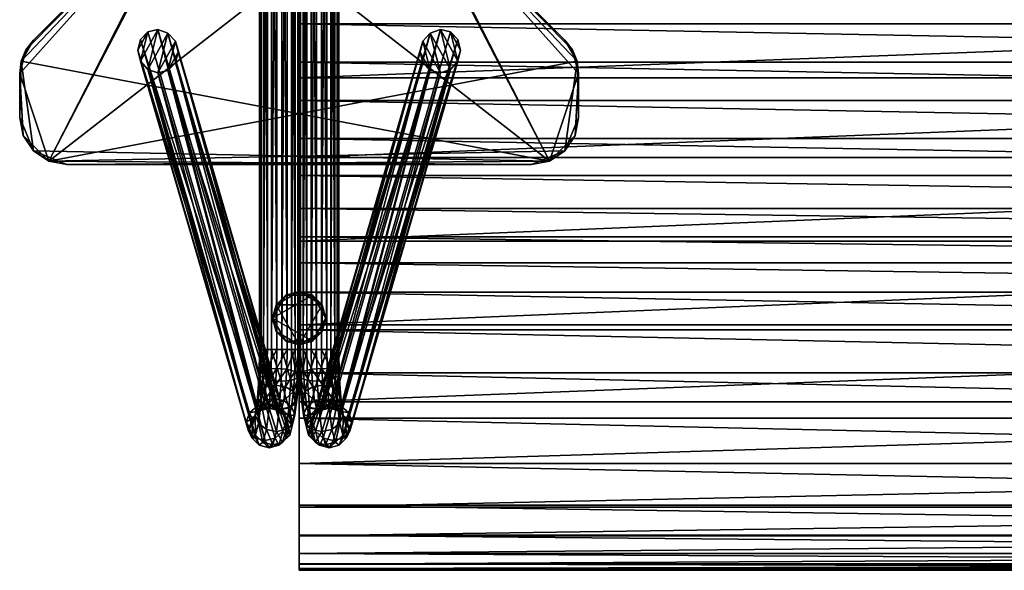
# Model space of a CAD drawing. Header units: inches. Extents: x -3.5 to 50, y -16.5 to 11.8.
# Tile 1 of 256: x -3.5 to 8.8, y -13 to -6.1. Entities that reach past the tile are written whole.
import ezdxf

# ---------------------------------------------------------------- set-up
doc = ezdxf.new("R2010")
doc.units = ezdxf.units.IN
doc.header["$MEASUREMENT"] = 0
for name, color, linetype in [('AFUCH-3-BSPT', 4, 'Continuous'), ('AFUCH-3-GDPL', 19, 'Continuous'), ('AFUCH-3-STUP', 5, 'Continuous')]:
    doc.layers.add(name, color=color, linetype=linetype)

msp = doc.modelspace()

# ---------------------------------------------------------------- meshes
at = {"layer": 'AFUCH-3-BSPT'}
mesh = msp.add_polyface(dxfattribs=at)
corners = [(-3.504, -7.283, 13.144), (-3.504, -7.283, 13.019), (-3.459, -7.509, 13.019), (-3.459, -7.509, 13.144), (-3.504, -6.732, 13.144), (-3.504, -6.732, 13.019), (-3.484, -6.579, 13.144), (-3.484, -6.579, 13.019), (-3.425, -6.437, 13.144), (-3.425, -6.437, 13.019), (-3.331, -6.315, 13.144), (-3.331, -6.315, 13.019), (-1.354, -4.338, 13.144), (-1.354, -4.338, 13.019), (-1.201, -4.073, 13.019), (-1.201, -4.073, 13.144), (-1.181, -3.92, 13.144), (-1.181, -3.92, 13.019), (-1.26, -4.215, 13.019), (-1.26, -4.215, 13.144), (-1.181, 3.92, 13.019), (-3.139, -7.829, 13.019), (1.354, -4.338, 13.019), (1.201, -4.073, 13.019), (-3.331, -7.701, 13.144), (3.139, -7.829, 13.144), (1.181, -3.92, 13.144), (1.201, 4.073, 13.144), (0, -10.191, 0.651), (-0.049, 10.191, 0.771), (-0.049, -10.191, 0.771), (-0.098, -10.191, 0.421), (-0.018, 10.191, 0.523), (-0.018, -10.191, 0.523), (-0.218, -10.191, 0.372), (-0.098, 10.191, 0.421), (-0.346, -10.191, 0.39), (-0.218, 10.191, 0.372), (-0.448, -10.191, 0.47), (-0.346, 10.191, 0.39), (-0.496, -10.191, 0.59), (-0.448, 10.191, 0.47), (-0.478, -10.191, 0.718), (-0.496, 10.191, 0.59), (-0.399, -10.191, 0.82), (-0.478, 10.191, 0.718), (-0.279, -10.191, 0.869), (-0.399, 10.191, 0.82), (-0.151, -10.191, 0.851), (-0.279, 10.191, 0.869), (-0.151, 10.191, 0.851), (-1.771, -6.182, 13.019), (-1.896, -6.681, 13.019), (-1.645, -6.225, 13.019), (-1.989, -6.577, 13.019), (-1.896, -6.212, 13.019), (-2.022, -6.44, 13.019), (-1.989, -6.307, 13.019), (-1.771, -6.724, 13.019), (-1.552, -6.329, 13.019), (-1.645, -6.694, 13.019), (-1.519, -6.466, 13.019), (-1.552, -6.6, 13.019)]
mesh.append_faces([[corners[k] for k in face] for face in [(51, 52, 53), (55, 54, 51), (58, 53, 52), (60, 59, 58)]], dxfattribs={"vtx0": -1, "vtx1": -1})
mesh.append_faces([[corners[k] for k in face] for face in [(5, 9, 13), (21, 2, 5), (21, 5, 13), (22, 21, 18), (6, 0, 24), (6, 24, 25), (12, 6, 25)]], dxfattribs={"vtx0": -1, "vtx1": -1, "vtx2": -1})
mesh.append_faces([[corners[k] for k in face] for face in [(21, 13, 18), (22, 18, 14), (22, 14, 17), (23, 17, 20), (28, 29, 30), (31, 32, 33), (34, 35, 31), (36, 37, 34), (38, 39, 36), (40, 41, 38), (42, 43, 40), (44, 45, 42), (46, 47, 44), (48, 49, 46), (30, 50, 48)]], dxfattribs={"vtx0": -1, "vtx2": -1})
mesh.append_faces([[corners[k] for k in face] for face in [(57, 56, 55), (62, 61, 60)]], dxfattribs={"vtx1": -1})
mesh.append_faces([[corners[k] for k in face] for face in [(12, 10, 6), (19, 12, 26), (15, 19, 26), (16, 15, 27), (54, 52, 51), (56, 54, 55), (59, 53, 58), (61, 59, 60)]], dxfattribs={"vtx1": -1, "vtx2": -1})
mesh.append_faces([[corners[k] for k in face] for face in [(0, 1, 2), (2, 3, 0), (0, 4, 5), (5, 1, 0), (6, 7, 5), (5, 4, 6), (6, 8, 9), (9, 7, 6), (9, 8, 10), (10, 11, 9), (10, 12, 13), (13, 11, 10), (14, 15, 16), (16, 17, 14), (14, 18, 19), (19, 15, 14), (19, 18, 13), (13, 12, 19), (20, 17, 16), (9, 11, 13), (5, 7, 9), (2, 1, 5), (6, 4, 0), (10, 8, 6)]], dxfattribs={"vtx2": -1})
mesh = msp.add_polyface(dxfattribs=at)
corners = [(-1.181, -3.92, 13.144), (-1.181, 3.92, 13.144), (-1.181, 3.92, 13.019), (-1.26, 4.215, 13.019), (-1.26, 4.215, 13.144), (-1.354, 4.338, 13.144), (-1.354, 4.338, 13.019), (-1.201, 4.073, 13.019), (-1.201, 4.073, 13.144), (-3.331, 6.315, 13.144), (-3.331, 6.315, 13.019), (-3.425, 6.437, 13.144), (-3.425, 6.437, 13.019), (-3.484, 6.579, 13.144), (-3.484, 6.579, 13.019), (-3.504, 6.732, 13.144), (-3.504, 6.732, 13.019), (-3.504, 7.283, 13.144), (-3.504, 7.283, 13.019), (-3.459, 7.509, 13.144), (-3.331, 7.701, 13.019), (3.139, 7.829, 13.019), (1.201, -4.073, 13.019), (1.181, 3.92, 13.019), (1.201, 4.073, 13.144), (1.354, 4.338, 13.144), (-3.139, 7.829, 13.144), (0, 10.191, 0.651), (-0.049, 10.191, 0.771), (0, -10.191, 0.651), (-0.018, 10.191, 0.523), (-0.018, -10.191, 0.523), (-0.098, 10.191, 0.421), (-0.098, -10.191, 0.421), (-0.218, 10.191, 0.372), (-0.218, -10.191, 0.372), (-0.346, 10.191, 0.39), (-0.346, -10.191, 0.39), (-0.448, 10.191, 0.47), (-0.448, -10.191, 0.47), (-0.496, 10.191, 0.59), (-0.496, -10.191, 0.59), (-0.478, 10.191, 0.718), (-0.478, -10.191, 0.718), (-0.399, 10.191, 0.82), (-0.399, -10.191, 0.82), (-0.279, 10.191, 0.869), (-0.279, -10.191, 0.869), (-0.151, 10.191, 0.851), (-0.151, -10.191, 0.851), (-0.049, -10.191, 0.771), (-1.771, 6.182, 13.019), (-1.989, 6.577, 13.019), (-1.896, 6.212, 13.019), (-1.896, 6.681, 13.019), (-1.645, 6.225, 13.019), (-1.771, 6.724, 13.019), (-1.552, 6.329, 13.019), (-1.645, 6.694, 13.019), (-1.519, 6.466, 13.019), (-1.552, 6.599, 13.019), (-2.022, 6.44, 13.019), (-1.989, 6.306, 13.019)]
mesh.append_faces([[corners[k] for k in face] for face in [(53, 61, 62)]], dxfattribs={"vtx0": -1})
mesh.append_faces([[corners[k] for k in face] for face in [(27, 28, 29), (30, 27, 31), (32, 30, 33), (34, 32, 35), (36, 34, 37), (38, 36, 39), (40, 38, 41), (42, 40, 43), (44, 42, 45), (46, 44, 47), (48, 46, 49), (28, 48, 50), (51, 52, 53), (55, 54, 51), (57, 56, 55), (59, 58, 57)]], dxfattribs={"vtx0": -1, "vtx1": -1})
mesh.append_faces([[corners[k] for k in face] for face in [(14, 18, 20), (14, 20, 21), (6, 14, 21), (15, 11, 5), (26, 19, 15), (26, 15, 5), (26, 4, 25)]], dxfattribs={"vtx0": -1, "vtx1": -1, "vtx2": -1})
mesh.append_faces([[corners[k] for k in face] for face in [(22, 2, 7), (23, 7, 3), (23, 3, 6), (26, 5, 4)]], dxfattribs={"vtx0": -1, "vtx2": -1})
mesh.append_faces([[corners[k] for k in face] for face in [(60, 58, 59)]], dxfattribs={"vtx1": -1})
mesh.append_faces([[corners[k] for k in face] for face in [(6, 10, 14), (1, 0, 24), (8, 1, 25), (4, 8, 25), (54, 52, 51), (56, 54, 55), (58, 56, 57), (52, 61, 53)]], dxfattribs={"vtx1": -1, "vtx2": -1})
mesh.append_faces([[corners[k] for k in face] for face in [(0, 1, 2), (3, 4, 5), (5, 6, 3), (3, 7, 8), (8, 4, 3), (8, 7, 2), (2, 1, 8), (5, 9, 10), (10, 6, 5), (11, 12, 10), (10, 9, 11), (11, 13, 14), (14, 12, 11), (14, 13, 15), (15, 16, 14), (15, 17, 18), (18, 16, 15), (18, 17, 19), (14, 16, 18), (10, 12, 14), (11, 9, 5), (15, 13, 11), (19, 17, 15)]], dxfattribs={"vtx2": -1})
mesh = msp.add_polyface(dxfattribs=at)
corners = [(0, -10.191, 0.651), (0.048, -10.191, 0.771), (0.048, 10.191, 0.771), (0.018, -10.191, 0.523), (0, 10.191, 0.651), (0.098, -10.191, 0.421), (0.018, 10.191, 0.523), (0.218, -10.191, 0.372), (0.098, 10.191, 0.421), (0.346, -10.191, 0.39), (0.218, 10.191, 0.372), (0.448, -10.191, 0.47), (0.346, 10.191, 0.39), (0.496, -10.191, 0.59), (0.448, 10.191, 0.47), (0.478, -10.191, 0.718), (0.496, 10.191, 0.59), (0.398, -10.191, 0.82), (0.478, 10.191, 0.718), (0.278, -10.191, 0.869), (0.398, 10.191, 0.82), (0.15, -10.191, 0.851), (0.278, 10.191, 0.869), (0.15, 10.191, 0.851), (1.77, -6.182, 13.019), (1.644, -6.225, 13.019), (1.896, -6.681, 13.019), (1.988, -6.577, 13.019), (1.896, -6.212, 13.019), (2.022, -6.44, 13.019), (1.988, -6.307, 13.019), (1.77, -6.724, 13.019), (1.552, -6.329, 13.019), (1.644, -6.694, 13.019), (1.518, -6.466, 13.019), (1.552, -6.6, 13.019), (1.181, 3.92, 13.144), (1.181, -3.92, 13.144), (1.181, -3.92, 13.019), (1.26, -4.215, 13.019), (1.26, -4.215, 13.144), (1.354, -4.338, 13.144), (1.354, -4.338, 13.019), (1.201, -4.073, 13.019), (1.201, -4.073, 13.144), (3.331, -6.315, 13.144), (3.331, -6.315, 13.019), (3.425, -6.437, 13.144), (3.425, -6.437, 13.019), (3.484, -6.579, 13.144), (3.484, -6.579, 13.019), (3.504, -6.732, 13.144), (3.504, -6.732, 13.019), (3.504, -7.283, 13.144), (3.504, -7.283, 13.019), (3.459, -7.509, 13.144), (3.331, -7.701, 13.019), (-3.139, -7.829, 13.019), (-1.181, -3.92, 13.019), (-1.201, 4.073, 13.019), (3.139, -7.829, 13.144), (-1.354, -4.338, 13.144), (-1.201, -4.073, 13.144), (-0.018, -10.191, 0.523), (0, 10.191, 0.651), (0, -10.191, 0.651)]
mesh.append_faces([[corners[k] for k in face] for face in [(27, 24, 26), (29, 28, 27), (32, 31, 25), (34, 33, 32)]], dxfattribs={"vtx0": -1, "vtx1": -1})
mesh.append_faces([[corners[k] for k in face] for face in [(50, 54, 56), (50, 56, 57), (42, 50, 57), (51, 47, 41), (60, 55, 51), (60, 51, 41), (61, 60, 40)]], dxfattribs={"vtx0": -1, "vtx1": -1, "vtx2": -1})
mesh.append_faces([[corners[k] for k in face] for face in [(0, 1, 2), (3, 0, 4), (5, 3, 6), (7, 5, 8), (9, 7, 10), (11, 9, 12), (13, 11, 14), (15, 13, 16), (17, 15, 18), (19, 17, 20), (21, 19, 22), (1, 21, 23), (60, 41, 40), (61, 40, 44), (61, 44, 37), (62, 37, 36), (63, 64, 65)]], dxfattribs={"vtx0": -1, "vtx2": -1})
mesh.append_faces([[corners[k] for k in face] for face in [(30, 28, 29), (35, 33, 34)]], dxfattribs={"vtx1": -1})
mesh.append_faces([[corners[k] for k in face] for face in [(24, 25, 26), (28, 24, 27), (31, 26, 25), (33, 31, 32), (42, 46, 50), (39, 42, 58), (43, 39, 58), (38, 43, 59)]], dxfattribs={"vtx1": -1, "vtx2": -1})
mesh.append_faces([[corners[k] for k in face] for face in [(36, 37, 38), (39, 40, 41), (41, 42, 39), (39, 43, 44), (44, 40, 39), (44, 43, 38), (38, 37, 44), (41, 45, 46), (46, 42, 41), (47, 48, 46), (46, 45, 47), (47, 49, 50), (50, 48, 47), (50, 49, 51), (51, 52, 50), (51, 53, 54), (54, 52, 51), (54, 53, 55), (50, 52, 54), (46, 48, 50), (47, 45, 41), (51, 49, 47), (55, 53, 51)]], dxfattribs={"vtx2": -1})
mesh = msp.add_polyface(dxfattribs=at)
corners = [(0, 10.191, 0.651), (0, -10.191, 0.651), (0.048, 10.191, 0.771), (0.018, 10.191, 0.523), (0.018, -10.191, 0.523), (0.098, 10.191, 0.421), (0.098, -10.191, 0.421), (0.218, 10.191, 0.372), (0.218, -10.191, 0.372), (0.346, 10.191, 0.39), (0.346, -10.191, 0.39), (0.448, 10.191, 0.47), (0.448, -10.191, 0.47), (0.496, 10.191, 0.59), (0.496, -10.191, 0.59), (0.478, 10.191, 0.718), (0.478, -10.191, 0.718), (0.398, 10.191, 0.82), (0.398, -10.191, 0.82), (0.278, 10.191, 0.869), (0.278, -10.191, 0.869), (0.15, 10.191, 0.851), (0.15, -10.191, 0.851), (0.048, -10.191, 0.771), (1.77, 6.182, 13.019), (1.896, 6.212, 13.019), (1.988, 6.577, 13.019), (1.896, 6.681, 13.019), (1.644, 6.225, 13.019), (1.77, 6.724, 13.019), (1.552, 6.329, 13.019), (1.644, 6.694, 13.019), (1.518, 6.466, 13.019), (1.552, 6.599, 13.019), (1.988, 6.306, 13.019), (2.022, 6.44, 13.019), (3.331, 6.315, 13.144), (1.354, 4.338, 13.144), (1.354, 4.338, 13.019), (3.331, 6.315, 13.019), (1.201, 4.073, 13.019), (1.201, 4.073, 13.144), (1.181, 3.92, 13.144), (1.181, 3.92, 13.019), (1.26, 4.215, 13.019), (1.26, 4.215, 13.144), (1.181, -3.92, 13.019), (3.504, 7.283, 13.144), (3.504, 7.283, 13.019), (3.459, 7.509, 13.019), (3.504, 6.732, 13.144), (3.504, 6.732, 13.019), (3.484, 6.579, 13.144), (3.484, 6.579, 13.019), (3.425, 6.437, 13.144), (3.425, 6.437, 13.019), (3.139, 7.829, 13.019), (-1.201, 4.073, 13.019), (-1.354, 4.338, 13.019), (-1.201, -4.073, 13.144), (-1.181, 3.92, 13.144), (3.331, 7.701, 13.144), (-3.139, 7.829, 13.144)]
mesh.append_faces([[corners[k] for k in face] for face in [(38, 55, 39)]], dxfattribs={"vtx0": -1})
mesh.append_faces([[corners[k] for k in face] for face in [(27, 24, 26), (29, 28, 27), (31, 30, 29), (26, 25, 35)]], dxfattribs={"vtx0": -1, "vtx1": -1})
mesh.append_faces([[corners[k] for k in face] for face in [(56, 49, 51), (44, 58, 56), (38, 56, 51), (38, 51, 55), (52, 47, 61), (52, 61, 62), (52, 62, 37)]], dxfattribs={"vtx0": -1, "vtx1": -1, "vtx2": -1})
mesh.append_faces([[corners[k] for k in face] for face in [(59, 42, 41), (60, 41, 45), (60, 45, 37)]], dxfattribs={"vtx0": -1, "vtx2": -1})
mesh.append_faces([[corners[k] for k in face] for face in [(33, 32, 31), (36, 54, 37)]], dxfattribs={"vtx1": -1})
mesh.append_faces([[corners[k] for k in face] for face in [(0, 1, 2), (3, 4, 0), (5, 6, 3), (7, 8, 5), (9, 10, 7), (11, 12, 9), (13, 14, 11), (15, 16, 13), (17, 18, 15), (19, 20, 17), (21, 22, 19), (2, 23, 21), (24, 25, 26), (28, 24, 27), (30, 28, 29), (32, 30, 31), (43, 46, 57), (40, 43, 58), (44, 40, 58), (38, 44, 56), (54, 52, 37)]], dxfattribs={"vtx1": -1, "vtx2": -1})
mesh.append_faces([[corners[k] for k in face] for face in [(25, 34, 35), (36, 37, 38), (38, 39, 36), (40, 41, 42), (42, 43, 40), (40, 44, 45), (45, 41, 40), (45, 44, 38), (38, 37, 45), (46, 43, 42), (47, 48, 49), (47, 50, 51), (51, 48, 47), (52, 53, 51), (51, 50, 52), (52, 54, 55), (55, 53, 52), (55, 54, 36), (36, 39, 55), (51, 53, 55), (49, 48, 51), (52, 50, 47)]], dxfattribs={"vtx2": -1})
mesh = msp.add_polyface(dxfattribs=at)
corners = [(-2.913, -7.874, 13.144), (-2.913, -7.874, 13.019), (2.913, -7.874, 13.019), (-3.139, -7.829, 13.144), (-3.139, -7.829, 13.019), (-3.331, -7.701, 13.144), (-3.331, -7.701, 13.019), (-3.459, -7.509, 13.144), (-3.459, -7.509, 13.019), (3.139, -7.829, 13.144), (-3.504, -7.283, 13.144), (0, -10.191, 0.651), (-0.006, -10.508, 0.703), (-0.018, -10.191, 0.523), (-0.054, -10.467, 0.816), (-0.049, -10.191, 0.771), (-0.156, -10.438, 0.891), (-0.151, -10.191, 0.851), (-0.283, -10.427, 0.907), (-0.279, -10.191, 0.869), (-0.404, -10.438, 0.861), (-0.399, -10.191, 0.82), (-0.484, -10.467, 0.764), (-0.478, -10.191, 0.718), (-0.503, -10.508, 0.642), (-0.496, -10.191, 0.59), (-0.455, -10.548, 0.529), (-0.448, -10.191, 0.47), (-0.354, -10.577, 0.454), (-0.346, -10.191, 0.39), (-0.226, -10.588, 0.438), (-0.218, -10.191, 0.372), (-0.106, -10.577, 0.484), (-0.098, -10.191, 0.421), (-0.025, -10.548, 0.581), (-1.771, -6.182, 13.019), (-0.528, -10.899, 1.876), (-1.896, -6.212, 13.019), (-0.403, -10.868, 1.878), (-1.645, -6.225, 13.019), (-0.28, -10.899, 1.906), (-1.552, -6.329, 13.019), (-0.194, -10.984, 1.952), (-1.519, -6.466, 13.019), (-0.166, -11.099, 2.004), (-1.552, -6.6, 13.019), (-0.205, -11.214, 2.048), (-1.645, -6.694, 13.019), (-0.301, -11.299, 2.072), (-0.426, -11.33, 2.069), (-1.989, -6.307, 13.019), (-0.623, -10.984, 1.9), (-2.022, -6.44, 13.019), (-0.663, -11.099, 1.943), (-1.989, -6.577, 13.019), (-0.635, -11.214, 1.995), (-1.896, -6.681, 13.019), (-0.549, -11.299, 2.041), (-1.771, -6.724, 13.019)]
mesh.append_faces([[corners[k] for k in face] for face in [(35, 36, 37), (39, 38, 35), (41, 40, 39), (43, 42, 41), (45, 44, 43), (47, 46, 45), (36, 50, 37)]], dxfattribs={"vtx0": -1})
mesh.append_faces([[corners[k] for k in face] for face in [(38, 36, 35), (40, 38, 39), (42, 40, 41), (44, 42, 43), (46, 44, 45), (48, 46, 47)]], dxfattribs={"vtx0": -1, "vtx1": -1})
mesh.append_faces([[corners[k] for k in face] for face in [(5, 0, 9)]], dxfattribs={"vtx0": -1, "vtx1": -1, "vtx2": -1})
mesh.append_faces([[corners[k] for k in face] for face in [(14, 12, 11), (16, 14, 15), (22, 20, 21), (24, 22, 23), (26, 24, 25), (28, 26, 27), (34, 32, 33), (12, 34, 13), (49, 48, 47)]], dxfattribs={"vtx0": -1, "vtx2": -1})
mesh.append_faces([[corners[k] for k in face] for face in [(11, 12, 13), (15, 14, 11), (17, 16, 15), (19, 18, 17), (21, 20, 19), (23, 22, 21), (25, 24, 23), (27, 26, 25), (29, 28, 27), (31, 30, 29), (33, 32, 31), (13, 34, 33), (51, 50, 36), (53, 52, 51), (55, 54, 53), (57, 56, 55), (49, 58, 57)]], dxfattribs={"vtx1": -1, "vtx2": -1})
mesh.append_faces([[corners[k] for k in face] for face in [(0, 1, 2), (3, 4, 1), (1, 0, 3), (3, 5, 6), (6, 4, 3), (5, 7, 8), (8, 6, 5), (4, 6, 8), (2, 1, 4), (5, 3, 0), (10, 7, 5), (18, 16, 17), (20, 18, 19), (30, 28, 29), (32, 30, 31), (52, 50, 51), (54, 52, 53), (56, 54, 55), (58, 56, 57), (47, 58, 49)]], dxfattribs={"vtx2": -1})
mesh = msp.add_polyface(dxfattribs=at)
corners = [(0, -10.191, 0.651), (0.018, -10.191, 0.523), (0.006, -10.508, 0.703), (0.054, -10.467, 0.816), (0.048, -10.191, 0.771), (0.155, -10.438, 0.891), (0.15, -10.191, 0.851), (0.283, -10.427, 0.907), (0.278, -10.191, 0.869), (0.403, -10.438, 0.861), (0.398, -10.191, 0.82), (0.484, -10.467, 0.764), (0.478, -10.191, 0.718), (0.503, -10.508, 0.642), (0.496, -10.191, 0.59), (0.455, -10.548, 0.529), (0.448, -10.191, 0.47), (0.354, -10.577, 0.454), (0.346, -10.191, 0.39), (0.218, -10.191, 0.372), (0.226, -10.588, 0.438), (0.105, -10.577, 0.484), (0.098, -10.191, 0.421), (0.025, -10.548, 0.581), (1.77, -6.182, 13.019), (1.896, -6.212, 13.019), (0.528, -10.899, 1.876), (0.402, -10.868, 1.878), (1.644, -6.225, 13.019), (0.28, -10.899, 1.906), (1.552, -6.329, 13.019), (0.193, -10.984, 1.952), (1.518, -6.466, 13.019), (0.166, -11.099, 2.004), (1.552, -6.6, 13.019), (0.205, -11.214, 2.048), (1.644, -6.694, 13.019), (0.3, -11.299, 2.072), (0.426, -11.33, 2.069), (1.988, -6.307, 13.019), (0.623, -10.984, 1.9), (2.022, -6.44, 13.019), (0.662, -11.099, 1.943), (1.988, -6.577, 13.019), (0.635, -11.214, 1.995), (1.896, -6.681, 13.019), (0.548, -11.299, 2.041), (1.77, -6.724, 13.019), (3.459, -7.509, 13.144), (3.459, -7.509, 13.019), (3.504, -7.283, 13.019), (3.331, -7.701, 13.144), (3.331, -7.701, 13.019), (3.139, -7.829, 13.144), (3.139, -7.829, 13.019), (2.913, -7.874, 13.144), (2.913, -7.874, 13.019), (-2.913, -7.874, 13.144), (-3.139, -7.829, 13.019)]
mesh.append_faces([[corners[k] for k in face] for face in [(7, 6, 5), (9, 8, 7), (21, 19, 20), (41, 40, 39), (43, 42, 41), (45, 44, 43), (47, 46, 45), (36, 38, 47)]], dxfattribs={"vtx0": -1})
mesh.append_faces([[corners[k] for k in face] for face in [(0, 1, 2), (4, 0, 3), (6, 4, 5), (8, 6, 7), (10, 8, 9), (12, 10, 11), (14, 12, 13), (16, 14, 15), (18, 16, 17), (19, 18, 20), (22, 19, 21), (1, 22, 23), (40, 26, 39), (42, 40, 41), (44, 42, 43), (46, 44, 45), (38, 46, 47)]], dxfattribs={"vtx0": -1, "vtx1": -1})
mesh.append_faces([[corners[k] for k in face] for face in [(52, 56, 58)]], dxfattribs={"vtx0": -1, "vtx1": -1, "vtx2": -1})
mesh.append_faces([[corners[k] for k in face] for face in [(3, 0, 2), (5, 4, 3), (11, 10, 9), (13, 12, 11), (15, 14, 13), (17, 16, 15), (23, 22, 21), (2, 1, 23), (38, 36, 37)]], dxfattribs={"vtx0": -1, "vtx2": -1})
mesh.append_faces([[corners[k] for k in face] for face in [(27, 24, 26), (29, 28, 27), (31, 30, 29), (33, 32, 31), (35, 34, 33), (37, 36, 35)]], dxfattribs={"vtx1": -1, "vtx2": -1})
mesh.append_faces([[corners[k] for k in face] for face in [(24, 25, 26), (28, 24, 27), (30, 28, 29), (32, 30, 31), (34, 32, 33), (36, 34, 35), (26, 25, 39), (48, 49, 50), (48, 51, 52), (52, 49, 48), (51, 53, 54), (54, 52, 51), (55, 56, 54), (54, 53, 55), (56, 55, 57), (52, 54, 56), (50, 49, 52), (53, 51, 48), (57, 55, 53)]], dxfattribs={"vtx2": -1})
mesh = msp.add_polyface(dxfattribs=at)
corners = [(0.402, -10.868, 1.878), (0.528, -10.899, 1.876), (0.374, -10.923, 1.647), (0.25, -10.957, 1.664), (0.28, -10.899, 1.906), (0.16, -11.048, 1.682), (0.193, -10.984, 1.952), (0.623, -10.984, 1.9), (0.498, -10.957, 1.634), (0.226, -10.588, 0.438), (0.346, -10.191, 0.39), (0.354, -10.577, 0.454), (0.22, -10.933, 1.417), (0.345, -10.9, 1.41), (0.192, -10.83, 1.19), (0.095, -10.906, 1.151), (0.07, -10.715, 0.948), (0.025, -10.791, 0.853), (0.006, -10.508, 0.703), (0.025, -10.548, 0.581), (0.318, -10.802, 1.193), (0.17, -10.659, 1.009), (0.054, -10.467, 0.816), (0.468, -10.933, 1.386), (0.44, -10.83, 1.16), (0.297, -10.638, 1.02), (0.418, -10.659, 0.978), (0.283, -10.427, 0.907), (0.403, -10.438, 0.861), (0.155, -10.438, 0.891), (0.126, -11.021, 1.405), (0.053, -11.01, 1.086), (0.046, -10.867, 0.751), (0.128, -10.923, 0.668), (0.078, -11.114, 1.013), (0.105, -10.577, 0.484), (0.249, -10.943, 0.626), (0.376, -10.923, 0.637), (0.455, -10.548, 0.529), (0.476, -10.867, 0.698), (0.521, -10.791, 0.792), (0.55, -11.01, 1.025), (0.508, -11.114, 0.961), (0.503, -10.508, 0.642), (0.5, -10.715, 0.895), (0.525, -10.906, 1.098), (0.484, -10.467, 0.764), (0.556, -11.021, 1.352)]
mesh.append_faces([[corners[k] for k in face] for face in [(3, 0, 2), (2, 1, 8), (9, 10, 11), (12, 2, 13), (14, 13, 20), (21, 20, 25), (29, 25, 27)]], dxfattribs={"vtx0": -1})
mesh.append_faces([[corners[k] for k in face] for face in [(0, 1, 2), (4, 0, 3), (6, 4, 5), (1, 7, 8), (12, 30, 3), (17, 32, 31), (32, 33, 34), (19, 35, 32), (11, 38, 37), (39, 40, 42), (38, 43, 39), (40, 44, 41), (43, 46, 40), (26, 44, 28), (45, 24, 47), (44, 26, 45)]], dxfattribs={"vtx0": -1, "vtx1": -1})
mesh.append_faces([[corners[k] for k in face] for face in [(5, 4, 3), (15, 12, 14), (17, 15, 16), (19, 17, 18), (16, 14, 21), (18, 16, 22), (22, 21, 29), (28, 44, 46), (47, 24, 23), (45, 26, 24)]], dxfattribs={"vtx0": -1, "vtx2": -1})
mesh.append_faces([[corners[k] for k in face] for face in [(23, 13, 8), (24, 20, 23), (26, 25, 24), (28, 27, 26), (35, 9, 33), (9, 11, 36)]], dxfattribs={"vtx1": -1})
mesh.append_faces([[corners[k] for k in face] for face in [(16, 15, 14), (18, 17, 16), (22, 16, 21), (15, 30, 12), (17, 31, 15), (19, 32, 17), (35, 33, 32), (38, 39, 37), (40, 41, 42), (43, 40, 39), (44, 45, 41), (46, 44, 40)]], dxfattribs={"vtx1": -1, "vtx2": -1})
mesh.append_faces([[corners[k] for k in face] for face in [(14, 12, 13), (21, 14, 20), (13, 2, 8), (20, 13, 23), (25, 20, 24), (27, 25, 26), (29, 21, 25), (12, 3, 2), (9, 36, 33), (11, 37, 36)]], dxfattribs={"vtx2": -1})
mesh = msp.add_polyface(dxfattribs=at)
corners = [(-0.403, -10.868, 1.878), (-0.374, -10.923, 1.647), (-0.528, -10.899, 1.876), (-0.25, -10.957, 1.664), (-0.28, -10.899, 1.906), (-0.16, -11.048, 1.682), (-0.194, -10.984, 1.952), (-0.499, -10.957, 1.634), (-0.623, -10.984, 1.9), (-0.22, -10.933, 1.417), (-0.345, -10.9, 1.41), (-0.192, -10.83, 1.19), (-0.095, -10.906, 1.151), (-0.07, -10.715, 0.948), (-0.025, -10.791, 0.853), (-0.006, -10.508, 0.703), (-0.025, -10.548, 0.581), (-0.319, -10.802, 1.193), (-0.17, -10.659, 1.009), (-0.054, -10.467, 0.816), (-0.468, -10.933, 1.386), (-0.44, -10.83, 1.16), (-0.297, -10.638, 1.02), (-0.418, -10.659, 0.978), (-0.283, -10.427, 0.907), (-0.404, -10.438, 0.861), (-0.156, -10.438, 0.891), (-0.126, -11.021, 1.405), (-0.054, -11.01, 1.086), (-0.046, -10.867, 0.751), (-0.078, -11.114, 1.013), (-0.128, -10.923, 0.668), (-0.106, -10.577, 0.484), (-0.226, -10.588, 0.438), (-0.249, -10.943, 0.626), (-0.354, -10.577, 0.454), (-0.376, -10.923, 0.637), (-0.455, -10.548, 0.529), (-0.476, -10.867, 0.698), (-0.521, -10.791, 0.792), (-0.508, -11.114, 0.961), (-0.55, -11.01, 1.025), (-0.503, -10.508, 0.642), (-0.5, -10.715, 0.895), (-0.525, -10.906, 1.098), (-0.484, -10.467, 0.764), (-0.556, -11.021, 1.352)]
mesh.append_faces([[corners[k] for k in face] for face in [(11, 10, 9), (18, 17, 11), (10, 7, 1), (17, 20, 10), (22, 21, 17), (24, 23, 22), (26, 22, 18), (9, 1, 3), (33, 31, 34), (35, 34, 36)]], dxfattribs={"vtx0": -1})
mesh.append_faces([[corners[k] for k in face] for face in [(13, 11, 12), (15, 13, 14), (19, 18, 13), (12, 9, 27), (14, 12, 28), (16, 14, 29), (32, 29, 31), (37, 36, 38), (39, 40, 41), (42, 38, 39), (43, 41, 44), (45, 39, 43)]], dxfattribs={"vtx0": -1, "vtx1": -1})
mesh.append_faces([[corners[k] for k in face] for face in [(5, 3, 4), (12, 11, 9), (14, 13, 12), (16, 15, 14), (13, 18, 11), (15, 19, 13), (19, 26, 18), (25, 45, 43), (46, 20, 21), (44, 21, 23)]], dxfattribs={"vtx0": -1, "vtx2": -1})
mesh.append_faces([[corners[k] for k in face] for face in [(20, 7, 10), (21, 20, 17), (23, 21, 22), (25, 23, 24), (32, 31, 33), (33, 34, 35)]], dxfattribs={"vtx1": -1})
mesh.append_faces([[corners[k] for k in face] for face in [(0, 1, 2), (4, 3, 0), (6, 5, 4), (2, 7, 8), (9, 3, 27), (14, 28, 29), (29, 30, 31), (16, 29, 32), (35, 36, 37), (38, 40, 39), (37, 38, 42), (39, 41, 43), (42, 39, 45), (23, 25, 43), (44, 46, 21), (43, 44, 23)]], dxfattribs={"vtx1": -1, "vtx2": -1})
mesh.append_faces([[corners[k] for k in face] for face in [(3, 1, 0), (1, 7, 2), (9, 10, 1), (11, 17, 10), (18, 22, 17), (26, 24, 22)]], dxfattribs={"vtx2": -1})
mesh = msp.add_polyface(dxfattribs=at)
corners = [(-0.128, -11.173, 1.694), (-0.16, -11.048, 1.682), (-0.194, -10.984, 1.952), (-0.166, -11.099, 2.004), (-0.162, -11.298, 1.698), (-0.205, -11.214, 2.048), (-0.254, -11.389, 1.693), (-0.301, -11.299, 2.072), (-0.378, -11.422, 1.68), (-0.426, -11.33, 2.069), (-0.502, -11.389, 1.663), (-0.549, -11.299, 2.041), (-0.592, -11.298, 1.646), (-0.635, -11.214, 1.995), (-0.624, -11.173, 1.633), (-0.663, -11.099, 1.943), (-0.59, -11.048, 1.629), (-0.623, -10.984, 1.9), (-0.499, -10.957, 1.634), (-0.126, -11.021, 1.405), (-0.25, -10.957, 1.664), (-0.089, -11.142, 1.377), (-0.054, -11.01, 1.086), (-0.095, -10.906, 1.151), (-0.119, -11.263, 1.341), (-0.078, -11.114, 1.013), (-0.046, -10.867, 0.751), (-0.207, -11.351, 1.306), (-0.163, -11.19, 0.952), (-0.128, -10.923, 0.668), (-0.33, -11.384, 1.283), (-0.285, -11.218, 0.918), (-0.249, -10.943, 0.626), (-0.455, -11.351, 1.276), (-0.411, -11.19, 0.921), (-0.376, -10.923, 0.637), (-0.548, -11.263, 1.288), (-0.508, -11.114, 0.961), (-0.476, -10.867, 0.698), (-0.585, -11.142, 1.316), (-0.55, -11.01, 1.025), (-0.468, -10.933, 1.386), (-0.556, -11.021, 1.352), (-0.525, -10.906, 1.098)]
mesh.append_faces([[corners[k] for k in face] for face in [(30, 6, 8), (31, 27, 30), (32, 28, 31), (33, 8, 10), (34, 30, 33), (35, 31, 34)]], dxfattribs={"vtx0": -1})
mesh.append_faces([[corners[k] for k in face] for face in [(19, 20, 1), (21, 1, 0), (22, 19, 21), (24, 0, 4), (25, 21, 24), (26, 22, 25), (27, 4, 6), (28, 24, 27), (29, 25, 28), (36, 10, 12), (37, 33, 36), (38, 34, 37), (39, 12, 14), (40, 36, 39), (42, 14, 16), (43, 39, 42), (16, 41, 42)]], dxfattribs={"vtx0": -1, "vtx1": -1})
mesh.append_faces([[corners[k] for k in face] for face in [(0, 1, 2), (4, 0, 3), (6, 4, 5), (12, 10, 11), (14, 12, 13), (16, 14, 15), (18, 16, 17), (16, 18, 41)]], dxfattribs={"vtx0": -1, "vtx2": -1})
mesh.append_faces([[corners[k] for k in face] for face in [(27, 6, 30), (28, 27, 31), (29, 28, 32), (30, 8, 33), (31, 30, 34), (32, 31, 35)]], dxfattribs={"vtx1": -1})
mesh.append_faces([[corners[k] for k in face] for face in [(3, 0, 2), (5, 4, 3), (7, 6, 5), (9, 8, 7), (11, 10, 9), (13, 12, 11), (15, 14, 13), (17, 16, 15), (19, 1, 21), (23, 19, 22), (21, 0, 24), (22, 21, 25), (24, 4, 27), (25, 24, 28), (33, 10, 36), (34, 33, 37), (35, 34, 38), (36, 12, 39), (37, 36, 40), (39, 14, 42), (40, 39, 43)]], dxfattribs={"vtx1": -1, "vtx2": -1})
mesh.append_faces([[corners[k] for k in face] for face in [(8, 6, 7), (10, 8, 9)]], dxfattribs={"vtx2": -1})
mesh = msp.add_polyface(dxfattribs=at)
corners = [(0.128, -11.173, 1.694), (0.193, -10.984, 1.952), (0.16, -11.048, 1.682), (0.166, -11.099, 2.004), (0.162, -11.298, 1.698), (0.205, -11.214, 2.048), (0.254, -11.389, 1.693), (0.3, -11.299, 2.072), (0.378, -11.422, 1.68), (0.426, -11.33, 2.069), (0.502, -11.389, 1.663), (0.548, -11.299, 2.041), (0.592, -11.298, 1.646), (0.635, -11.214, 1.995), (0.624, -11.173, 1.633), (0.662, -11.099, 1.943), (0.59, -11.048, 1.629), (0.623, -10.984, 1.9), (0.498, -10.957, 1.634), (0.126, -11.021, 1.405), (0.25, -10.957, 1.664), (0.089, -11.142, 1.377), (0.053, -11.01, 1.086), (0.095, -10.906, 1.151), (0.118, -11.263, 1.341), (0.078, -11.114, 1.013), (0.046, -10.867, 0.751), (0.206, -11.351, 1.306), (0.163, -11.19, 0.952), (0.128, -10.923, 0.668), (0.329, -11.384, 1.283), (0.285, -11.218, 0.918), (0.249, -10.943, 0.626), (0.454, -11.351, 1.276), (0.411, -11.19, 0.921), (0.376, -10.923, 0.637), (0.548, -11.263, 1.288), (0.508, -11.114, 0.961), (0.476, -10.867, 0.698), (0.585, -11.142, 1.316), (0.55, -11.01, 1.025), (0.468, -10.933, 1.386), (0.556, -11.021, 1.352), (0.525, -10.906, 1.098)]
mesh.append_faces([[corners[k] for k in face] for face in [(8, 7, 6), (10, 9, 8)]], dxfattribs={"vtx0": -1})
mesh.append_faces([[corners[k] for k in face] for face in [(3, 1, 0), (5, 3, 4), (7, 5, 6), (9, 7, 8), (11, 9, 10), (13, 11, 12), (15, 13, 14), (17, 15, 16), (19, 21, 2), (23, 22, 19), (21, 24, 0), (22, 25, 21), (24, 27, 4), (25, 28, 24), (33, 36, 10), (34, 37, 33), (35, 38, 34), (36, 39, 12), (37, 40, 36), (39, 42, 14), (40, 43, 39)]], dxfattribs={"vtx0": -1, "vtx1": -1})
mesh.append_faces([[corners[k] for k in face] for face in [(0, 1, 2), (4, 3, 0), (6, 5, 4), (12, 11, 10), (14, 13, 12), (16, 15, 14), (18, 17, 16), (16, 41, 18)]], dxfattribs={"vtx0": -1, "vtx2": -1})
mesh.append_faces([[corners[k] for k in face] for face in [(27, 30, 6), (28, 31, 27), (29, 32, 28), (30, 33, 8), (31, 34, 30), (32, 35, 31)]], dxfattribs={"vtx1": -1})
mesh.append_faces([[corners[k] for k in face] for face in [(19, 2, 20), (21, 0, 2), (22, 21, 19), (24, 4, 0), (25, 24, 21), (26, 25, 22), (27, 6, 4), (28, 27, 24), (29, 28, 25), (36, 12, 10), (37, 36, 33), (38, 37, 34), (39, 14, 12), (40, 39, 36), (42, 16, 14), (43, 42, 39), (16, 42, 41)]], dxfattribs={"vtx1": -1, "vtx2": -1})
mesh.append_faces([[corners[k] for k in face] for face in [(30, 8, 6), (31, 30, 27), (32, 31, 28), (33, 10, 8), (34, 33, 30), (35, 34, 31)]], dxfattribs={"vtx2": -1})
at = {"layer": 'AFUCH-3-GDPL'}
mesh = msp.add_polyface(dxfattribs=at)
corners = [(-0.335, -9.797, 0), (-0.29, -9.63, 0), (-0.167, -9.507, 0), (0, -9.463, 0), (0.167, -9.507, 0), (0.29, -9.63, 0), (0.335, -9.797, 0), (0.29, -9.964, 0), (0.167, -10.087, 0), (0, -10.132, 0), (-0.167, -10.087, 0), (-0.29, -9.964, 0), (-0.335, -9.797, 0.372), (-0.29, -9.964, 0.372), (-0.167, -10.087, 0.372), (0, -10.132, 0.372), (0.167, -10.087, 0.372), (0.29, -9.964, 0.372), (0.335, -9.797, 0.372), (0.29, -9.63, 0.372), (0.167, -9.507, 0.372), (0, -9.463, 0.372), (-0.167, -9.507, 0.372), (-0.29, -9.63, 0.372)]
mesh.append_faces([[corners[k] for k in face] for face in [(1, 11, 0), (12, 22, 23)]], dxfattribs={"vtx0": -1})
mesh.append_faces([[corners[k] for k in face] for face in [(5, 7, 9), (1, 3, 5), (1, 5, 9), (1, 9, 11), (16, 18, 20), (12, 14, 16), (12, 16, 20), (12, 20, 22)]], dxfattribs={"vtx0": -1, "vtx1": -1, "vtx2": -1})
mesh.append_faces([[corners[k] for k in face] for face in [(0, 12, 23), (23, 1, 0), (11, 13, 12), (12, 0, 11), (10, 14, 13), (13, 11, 10), (9, 15, 14), (14, 10, 9), (8, 16, 15), (15, 9, 8), (7, 17, 16), (16, 8, 7), (6, 18, 17), (17, 7, 6), (5, 19, 18), (18, 6, 5), (4, 20, 19), (19, 5, 4), (3, 21, 20), (20, 4, 3), (2, 22, 21), (21, 3, 2), (1, 23, 22), (22, 2, 1), (9, 10, 11), (7, 8, 9), (5, 6, 7), (3, 4, 5), (1, 2, 3), (20, 21, 22), (18, 19, 20), (16, 17, 18), (14, 15, 16), (12, 13, 14)]], dxfattribs={"vtx2": -1})
at = {"layer": 'AFUCH-3-STUP'}
mesh = msp.add_polyface(dxfattribs=at)
corners = [(0, 5.908, 13.143), (0, 5.426, 13.142), (0, 7.691, 13.172), (0, 4.94, 13.142), (0, 4.454, 13.141), (0, 3.97, 13.141), (0, 3.487, 13.141), (0, 3.005, 13.14), (0, 2.524, 13.14), (0, 2.044, 13.139), (0, 1.564, 13.139), (0, 1.084, 13.139), (0, 0.604, 13.138), (0, 0.124, 13.138), (0, -0.355, 13.137), (0, -0.835, 13.137), (0, -1.315, 13.137), (0, -1.794, 13.136), (0, -2.274, 13.136), (0, -2.754, 13.135), (0, -3.233, 13.135), (0, -3.713, 13.135), (0, -4.193, 13.134), (0, -4.673, 13.134), (0, -5.153, 13.133), (0, -5.632, 13.133), (0, 7.174, 16.144), (0, -6.112, 13.133), (0, 5.251, 16.83), (0, 5.92, 16.635), (0, 4.586, 16.963), (0, 6.807, 16.267), (0, 3.935, 17.069), (0, 3.275, 17.164), (0, 2.623, 17.229), (0, 1.971, 17.285), (0, 1.286, 17.326), (0, 0.574, 17.366), (0, -0.153, 17.395), (0, -0.891, 17.418), (0, -1.644, 17.43), (0, -2.416, 17.437), (0, -3.215, 17.44), (0, -4.051, 17.42), (0, -12.878, 15.99), (0, 6.378, 13.143), (25.22, 5.908, 13.143), (25.22, 5.426, 13.142), (25.22, 4.94, 13.142), (25.22, 4.454, 13.141), (25.22, 3.97, 13.141), (25.22, 3.487, 13.141), (25.22, 3.005, 13.14), (25.22, 2.524, 13.14), (25.22, 2.044, 13.139), (25.22, 1.564, 13.139), (25.22, 1.084, 13.139), (25.22, 0.604, 13.138), (25.22, 0.124, 13.138), (25.22, -0.355, 13.137)]
mesh.append_faces([[corners[k] for k in face] for face in [(2, 25, 26), (29, 31, 30), (31, 26, 30), (33, 30, 35), (37, 35, 39), (35, 30, 39), (30, 26, 39), (41, 39, 43), (39, 26, 44)]], dxfattribs={"vtx0": -1, "vtx1": -1, "vtx2": -1})
mesh.append_faces([[corners[k] for k in face] for face in [(28, 29, 30), (32, 30, 33), (34, 33, 35), (36, 35, 37), (38, 37, 39), (40, 39, 41), (42, 41, 43)]], dxfattribs={"vtx1": -1})
mesh.append_faces([[corners[k] for k in face] for face in [(0, 1, 2), (1, 3, 2), (3, 4, 2), (4, 5, 2), (5, 6, 2), (6, 7, 2), (7, 8, 2), (8, 9, 2), (9, 10, 2), (10, 11, 2), (11, 12, 2), (12, 13, 2), (13, 14, 2), (14, 15, 2), (15, 16, 2), (16, 17, 2), (17, 18, 2), (18, 19, 2), (19, 20, 2), (20, 21, 2), (21, 22, 2), (22, 23, 2), (23, 24, 2), (24, 25, 2), (25, 27, 26), (0, 45, 46), (1, 0, 47), (3, 1, 48), (4, 3, 49), (5, 4, 50), (6, 5, 51), (7, 6, 52), (8, 7, 53), (9, 8, 54), (10, 9, 55), (11, 10, 56), (12, 11, 57), (13, 12, 58), (14, 13, 59)]], dxfattribs={"vtx1": -1, "vtx2": -1})
mesh = msp.add_polyface(dxfattribs=at)
corners = [(0, -8.78, 13.147), (0, -9.102, 13.176), (0, -8.425, 13.135), (0, -8.008, 13.131), (0, -7.548, 13.131), (0, -7.071, 13.132), (0, -6.592, 13.132), (0, -6.112, 13.133), (0, -4.92, 17.399), (0, -4.051, 17.42), (0, -5.83, 17.363), (0, -6.785, 17.306), (0, -7.786, 17.225), (0, -0.891, 17.418), (0, -8.831, 17.117), (0, -9.88, 16.969), (0, -10.844, 16.802), (0, -11.617, 16.638), (0, -12.165, 16.487), (0, -12.522, 16.343), (0, -12.745, 16.189), (0, -12.878, 15.99), (0, 7.174, 16.144), (0, -12.934, 15.726), (0, -12.956, 15.403), (0, -12.936, 15.068), (0, -12.875, 14.774), (0, -12.744, 14.538), (0, -12.515, 14.344), (0, -12.138, 14.153), (0, -11.617, 13.967), (0, -11.048, 13.784), (0, -10.483, 13.602), (0, -9.943, 13.428), (0, -9.472, 13.276), (25.22, -9.102, 13.176), (25.22, -8.78, 13.147), (25.22, -8.425, 13.135), (25.22, -8.008, 13.131), (25.22, -7.548, 13.131), (25.22, -7.071, 13.132), (25.22, -6.592, 13.132), (0, -3.713, 13.135), (0, -3.233, 13.135), (25.22, -3.713, 13.135), (0, -4.193, 13.134), (25.22, -4.193, 13.134), (0, -4.673, 13.134), (25.22, -4.673, 13.134), (0, -5.153, 13.133), (25.22, -5.153, 13.133), (0, -5.632, 13.133), (25.22, -5.632, 13.133), (25.22, -6.112, 13.133), (0, -3.215, 17.44), (25.22, -3.215, 17.44), (25.22, -4.051, 17.42), (25.22, -4.92, 17.399), (25.22, -5.83, 17.363), (25.22, -6.785, 17.306), (25.22, -7.786, 17.225), (25.22, -8.831, 17.117), (25.22, -9.88, 16.969), (25.22, -10.844, 16.802)]
mesh.append_faces([[corners[k] for k in face] for face in [(33, 1, 34)]], dxfattribs={"vtx0": -1})
mesh.append_faces([[corners[k] for k in face] for face in [(4, 1, 5), (5, 1, 6), (6, 1, 7), (30, 1, 31), (31, 1, 32), (32, 1, 33)]], dxfattribs={"vtx0": -1, "vtx1": -1})
mesh.append_faces([[corners[k] for k in face] for face in [(2, 1, 4), (10, 9, 12), (9, 13, 12), (15, 12, 17), (19, 17, 21), (17, 12, 21), (12, 13, 21), (22, 7, 21), (7, 1, 21), (24, 21, 26), (28, 26, 30), (26, 21, 30), (21, 1, 30)]], dxfattribs={"vtx0": -1, "vtx1": -1, "vtx2": -1})
mesh.append_faces([[corners[k] for k in face] for face in [(0, 1, 2), (3, 2, 4), (8, 9, 10), (11, 10, 12), (14, 12, 15), (16, 15, 17), (18, 17, 19), (20, 19, 21), (23, 21, 24), (25, 24, 26), (27, 26, 28), (29, 28, 30), (0, 2, 36)]], dxfattribs={"vtx1": -1})
mesh.append_faces([[corners[k] for k in face] for face in [(1, 0, 35), (2, 3, 37), (3, 4, 38), (4, 5, 39), (5, 6, 40), (6, 7, 41), (42, 43, 44), (45, 42, 46), (47, 45, 48), (49, 47, 50), (51, 49, 52), (7, 51, 53), (54, 9, 55), (9, 8, 56), (8, 10, 57), (10, 11, 58), (11, 12, 59), (12, 14, 60), (14, 15, 61), (15, 16, 62), (16, 17, 63)]], dxfattribs={"vtx1": -1, "vtx2": -1})
mesh = msp.add_polyface(dxfattribs=at)
corners = [(25.22, -8.78, 13.147), (25.22, -9.102, 13.176), (0, -8.78, 13.147), (25.22, -8.425, 13.135), (0, -8.425, 13.135), (25.22, -8.008, 13.131), (0, -8.008, 13.131), (25.22, -7.548, 13.131), (0, -7.548, 13.131), (25.22, -7.071, 13.132), (0, -7.071, 13.132), (25.22, -6.592, 13.132), (0, -6.592, 13.132), (25.22, -6.112, 13.133), (0, -6.112, 13.133), (25.22, -3.713, 13.135), (25.22, -4.193, 13.134), (0, -3.713, 13.135), (25.22, -4.673, 13.134), (0, -4.193, 13.134), (25.22, -5.153, 13.133), (0, -4.673, 13.134), (25.22, -5.632, 13.133), (0, -5.153, 13.133), (0, -5.632, 13.133), (25.22, -4.051, 17.42), (25.22, -3.215, 17.44), (0, -4.051, 17.42), (25.22, -4.92, 17.399), (0, -4.92, 17.399), (25.22, -5.83, 17.363), (0, -5.83, 17.363), (25.22, -6.785, 17.306), (0, -6.785, 17.306), (25.22, -7.786, 17.225), (0, -7.786, 17.225), (25.22, -8.831, 17.117), (0, -8.831, 17.117), (25.22, -9.88, 16.969), (0, -9.88, 16.969), (25.22, -10.844, 16.802), (0, -10.844, 16.802), (25.22, -11.617, 16.638), (0, -11.617, 16.638), (0, -12.165, 16.487), (25.22, -12.165, 16.487), (0, -12.522, 16.343), (25.22, -12.522, 16.343), (0, -12.745, 16.189), (25.22, -12.745, 16.189), (0, -12.878, 15.99), (25.22, -12.878, 15.99), (0, -12.934, 15.726), (25.22, -12.934, 15.726), (0, -12.956, 15.403), (25.22, -12.956, 15.403), (0, -12.936, 15.068), (25.22, -12.936, 15.068), (0, -12.875, 14.774), (25.22, -12.875, 14.774), (0, -12.744, 14.538), (25.22, -12.744, 14.538), (0, -12.515, 14.344), (25.22, -12.515, 14.344), (0, -12.138, 14.153), (25.22, -12.138, 14.153), (0, -11.617, 13.967), (25.22, -11.617, 13.967), (0, -11.048, 13.784), (25.22, -11.048, 13.784), (0, -10.483, 13.602), (25.22, -10.483, 13.602), (0, -9.943, 13.428), (25.22, -9.943, 13.428), (0, -9.472, 13.276), (25.22, -9.472, 13.276), (0, -9.102, 13.176)]
mesh.append_faces([[corners[k] for k in face] for face in [(0, 1, 2), (47, 45, 46), (49, 47, 48), (51, 49, 50), (59, 57, 58), (61, 59, 60), (63, 61, 62), (75, 73, 74)]], dxfattribs={"vtx0": -1, "vtx1": -1})
mesh.append_faces([[corners[k] for k in face] for face in [(3, 0, 4), (5, 3, 6), (7, 5, 8), (9, 7, 10), (11, 9, 12), (13, 11, 14), (15, 16, 17), (16, 18, 19), (18, 20, 21), (20, 22, 23), (22, 13, 24), (25, 26, 27), (28, 25, 29), (30, 28, 31), (32, 30, 33), (34, 32, 35), (36, 34, 37), (38, 36, 39), (40, 38, 41), (42, 40, 43), (45, 42, 44), (53, 51, 52), (55, 53, 54), (57, 55, 56), (65, 63, 64), (67, 65, 66), (69, 67, 68), (71, 69, 70), (73, 71, 72), (1, 75, 76)]], dxfattribs={"vtx0": -1, "vtx1": -1, "vtx2": -1})
mesh.append_faces([[corners[k] for k in face] for face in [(46, 48, 47), (48, 50, 49), (50, 52, 51), (58, 60, 59), (60, 62, 61), (62, 64, 63), (74, 76, 75)]], dxfattribs={"vtx1": -1})
mesh.append_faces([[corners[k] for k in face] for face in [(43, 44, 42), (44, 46, 45), (52, 54, 53), (54, 56, 55), (56, 58, 57), (64, 66, 65), (66, 68, 67), (68, 70, 69), (70, 72, 71), (72, 74, 73)]], dxfattribs={"vtx1": -1, "vtx2": -1})

doc.saveas('drawing.dxf')
